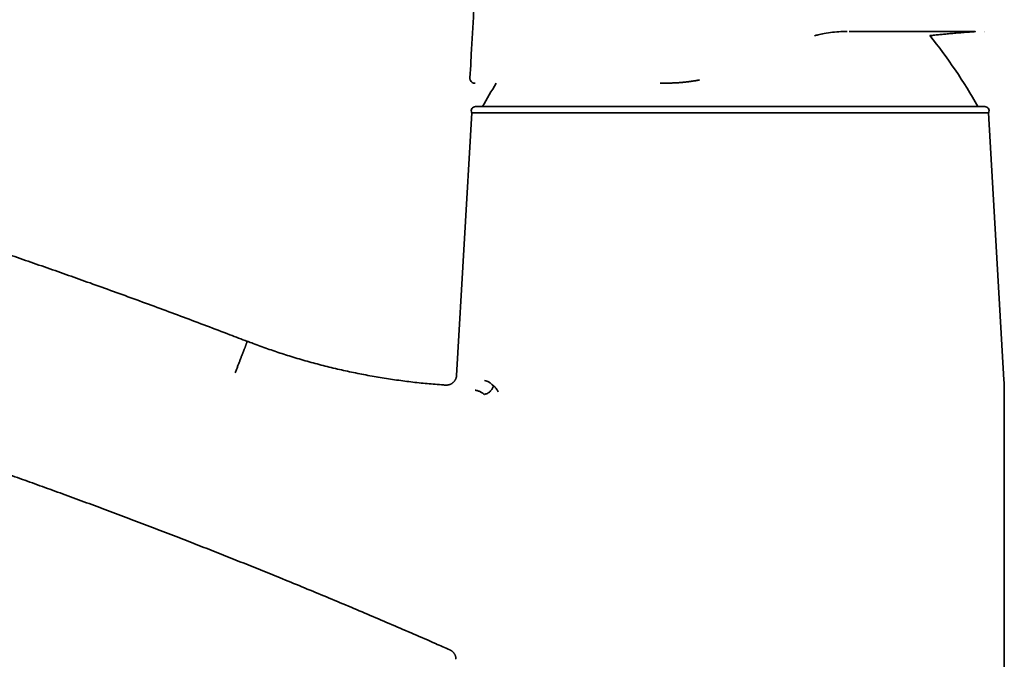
# Model space of a CAD drawing. Header units: millimetres. Extents: x 8 to 665, y 12 to 499.
# Tile 7 of 61: x 141 to 236, y 382 to 444. Entities that reach past the tile are written whole.
import ezdxf

# ---------------------------------------------------------------- set-up
doc = ezdxf.new("R2010")
doc.units = ezdxf.units.MM

msp = doc.modelspace()

# ---------------------------------------------------------------- linework, layer by layer
at = {"color": 7, "linetype": 'Continuous', "lineweight": 35}
for p, q in [((184.819, 439.323), (184.738, 438.104)), ((184.819, 439.323), (184.738, 438.104)), ((184.738, 438.104), (184.746, 438.104)), ((185.278, 435.31), (234.523, 435.31)), ((184.924, 434.724), (183.459, 409.321)), ((234.877, 434.724), (184.924, 434.724)), ((236.367, 408.885), (234.877, 434.724)), ((163.092, 412.251), (163.095, 412.258)), ((236.4, 362.51), (236.4, 407.734))]:
    msp.add_line(p, q, dxfattribs=at)
for centre, radius, start, end in [((190.264, 410.816), 50, 29.33369, 38.85469), ((185.237, 438.071), 0.5, 176.19993, 202.27302), ((185.237, 438.071), 0.5, 206.30535, 269.99995), ((229.537, 410.816), 50, 147.64501, 150.66631), ((185.278, 434.91), 0.4, 90, 207.82679), ((234.523, 434.91), 0.4, 332.17321, 90), ((216.4, 407.734), 20, 0, 3.30187)]:
    msp.add_arc(centre, radius, start, end, dxfattribs=at)
for points, knots in [([(185.702, 452.617), (185.691, 452.491), (185.626, 451.685), (185.513, 450.198), (185.363, 448.158), (185.223, 446.116), (185.091, 444.074), (184.968, 442.032), (184.877, 440.448), (184.83, 439.545), (184.819, 439.323)], [0, 0, 0, 0, 0.028505, 0.182084, 0.335664, 0.489243, 0.642821, 0.796397, 0.949966, 1, 1, 1, 1]), ([(218.049, 442.168), (218.165, 442.199), (218.48, 442.284), (219.065, 442.4), (219.801, 442.508), (220.544, 442.571), (221.011, 442.578), (221.216, 442.581)], [0, 0, 0, 0, 0.1088754, 0.2957994, 0.5471604, 0.8010237, 1, 1, 1, 1]), ([(218.049, 442.168), (218.165, 442.199), (218.48, 442.284), (219.065, 442.4), (219.801, 442.508), (220.544, 442.571), (221.011, 442.578), (221.216, 442.581)], [0, 0, 0, 0, 0.1088754, 0.2957994, 0.5471604, 0.8010237, 1, 1, 1, 1]), ([(221.396, 442.585), (221.48, 442.585), (221.647, 442.585), (221.901, 442.585), (222.153, 442.585), (222.405, 442.585), (222.673, 442.585), (222.959, 442.585), (223.262, 442.585), (223.562, 442.584), (223.878, 442.584), (224.207, 442.584), (224.55, 442.584), (224.889, 442.584), (225.223, 442.584), (225.552, 442.583), (225.884, 442.583), (226.218, 442.583), (226.554, 442.583), (226.884, 442.582), (227.208, 442.582), (227.526, 442.582), (227.819, 442.582), (228.09, 442.582), (228.339, 442.581), (228.583, 442.581), (228.822, 442.581), (229.057, 442.581), (229.289, 442.58), (229.518, 442.58), (229.746, 442.58), (229.967, 442.58), (230.185, 442.579), (230.4, 442.579), (230.611, 442.579), (230.815, 442.579), (231.015, 442.578), (231.21, 442.578), (231.4, 442.578), (231.583, 442.578), (231.758, 442.577), (231.925, 442.577), (232.086, 442.577), (232.238, 442.576), (232.383, 442.576), (232.52, 442.576), (232.654, 442.576), (232.784, 442.575), (232.909, 442.575), (233.014, 442.575), (233.102, 442.574), (233.175, 442.574), (233.243, 442.574), (233.306, 442.574), (233.365, 442.573), (233.419, 442.573), (233.465, 442.573), (233.505, 442.572), (233.537, 442.572), (233.561, 442.572), (233.577, 442.572), (233.587, 442.571), (233.593, 442.571), (233.596, 442.571), (233.594, 442.571), (233.593, 442.571)], [0, 0, 0, 0, 0.01146, 0.022922, 0.034383, 0.045842, 0.0573, 0.071655, 0.086012, 0.100369, 0.114725, 0.131778, 0.148833, 0.165887, 0.182992, 0.200099, 0.217205, 0.235635, 0.254066, 0.272496, 0.290989, 0.309483, 0.327976, 0.343414, 0.358853, 0.374291, 0.389767, 0.405243, 0.420719, 0.436853, 0.452986, 0.469139, 0.485292, 0.502108, 0.518925, 0.535763, 0.552602, 0.570047, 0.587494, 0.60494, 0.62244, 0.639942, 0.657443, 0.675046, 0.69265, 0.710278, 0.727907, 0.747595, 0.767286, 0.786975, 0.8018, 0.816626, 0.831453, 0.846278, 0.862413, 0.87855, 0.894685, 0.910864, 0.927044, 0.943223, 0.955581, 0.96794, 0.980307, 0.992674, 1, 1, 1, 1]), ([(221.396, 442.585), (221.48, 442.585), (221.647, 442.585), (221.901, 442.585), (222.153, 442.585), (222.405, 442.585), (222.673, 442.585), (222.959, 442.585), (223.262, 442.585), (223.562, 442.584), (223.878, 442.584), (224.207, 442.584), (224.55, 442.584), (224.889, 442.584), (225.223, 442.584), (225.552, 442.583), (225.884, 442.583), (226.218, 442.583), (226.554, 442.583), (226.884, 442.582), (227.208, 442.582), (227.526, 442.582), (227.819, 442.582), (228.09, 442.582), (228.339, 442.581), (228.583, 442.581), (228.822, 442.581), (229.057, 442.581), (229.289, 442.58), (229.518, 442.58), (229.746, 442.58), (229.967, 442.58), (230.185, 442.579), (230.4, 442.579), (230.611, 442.579), (230.815, 442.579), (231.015, 442.578), (231.21, 442.578), (231.4, 442.578), (231.583, 442.578), (231.758, 442.577), (231.925, 442.577), (232.086, 442.577), (232.238, 442.576), (232.383, 442.576), (232.52, 442.576), (232.654, 442.576), (232.784, 442.575), (232.909, 442.575), (233.014, 442.575), (233.102, 442.574), (233.175, 442.574), (233.243, 442.574), (233.306, 442.574), (233.365, 442.573), (233.419, 442.573), (233.465, 442.573), (233.505, 442.572), (233.537, 442.572), (233.561, 442.572), (233.577, 442.572), (233.587, 442.571), (233.593, 442.571), (233.596, 442.571), (233.594, 442.571), (233.593, 442.571)], [0, 0, 0, 0, 0.01146, 0.022922, 0.034383, 0.045842, 0.0573, 0.071655, 0.086012, 0.100369, 0.114725, 0.131778, 0.148833, 0.165887, 0.182992, 0.200099, 0.217205, 0.235635, 0.254066, 0.272496, 0.290989, 0.309483, 0.327976, 0.343414, 0.358853, 0.374291, 0.389767, 0.405243, 0.420719, 0.436853, 0.452986, 0.469139, 0.485292, 0.502108, 0.518925, 0.535763, 0.552602, 0.570047, 0.587494, 0.60494, 0.62244, 0.639942, 0.657443, 0.675046, 0.69265, 0.710278, 0.727907, 0.747595, 0.767286, 0.786975, 0.8018, 0.816626, 0.831453, 0.846278, 0.862413, 0.87855, 0.894685, 0.910864, 0.927044, 0.943223, 0.955581, 0.96794, 0.980307, 0.992674, 1, 1, 1, 1]), ([(229.204, 442.178), (229.252, 442.183), (229.374, 442.196), (229.574, 442.216), (229.806, 442.24), (230.041, 442.263), (230.279, 442.287), (230.518, 442.31), (230.764, 442.333), (231.017, 442.356), (231.287, 442.381), (231.574, 442.407), (231.88, 442.433), (232.193, 442.46), (232.515, 442.487), (232.845, 442.513), (233.184, 442.54), (233.434, 442.559), (233.572, 442.569), (233.593, 442.571)], [0, 0, 0, 0, 0.0323007, 0.0836262, 0.1366335, 0.1913231, 0.2444288, 0.2990305, 0.3551287, 0.4127238, 0.4718161, 0.5395359, 0.609122, 0.680575, 0.7538958, 0.8290851, 0.9061439, 0.9850731, 1, 1, 1, 1]), ([(229.204, 442.178), (229.252, 442.183), (229.374, 442.196), (229.574, 442.216), (229.806, 442.24), (230.041, 442.263), (230.279, 442.287), (230.518, 442.31), (230.764, 442.333), (231.017, 442.356), (231.287, 442.381), (231.574, 442.407), (231.88, 442.433), (232.193, 442.46), (232.515, 442.487), (232.845, 442.513), (233.184, 442.54), (233.434, 442.559), (233.572, 442.569), (233.593, 442.571)], [0, 0, 0, 0, 0.0323, 0.083626, 0.136633, 0.191323, 0.244428, 0.29903, 0.355128, 0.412723, 0.471816, 0.539536, 0.609122, 0.680575, 0.753896, 0.829085, 0.906144, 0.985073, 1, 1, 1, 1]), ([(234.447, 442.574), (234.447, 442.574), (234.449, 442.574), (234.452, 442.575), (234.456, 442.575), (234.459, 442.575), (234.461, 442.576), (234.462, 442.576), (234.462, 442.576)], [0, 0, 0, 0, 0.066635, 0.562357, 0.771544, 0.867924, 0.980179, 1, 1, 1, 1]), ([(163.228, 412.602), (162.665, 412.819), (161.355, 413.325), (159.295, 414.109), (157.047, 414.955), (154.796, 415.793), (152.542, 416.623), (150.285, 417.443), (148.088, 418.233), (145.95, 418.993), (143.873, 419.722), (141.794, 420.445), (139.712, 421.161), (137.627, 421.869), (135.54, 422.57), (133.451, 423.264), (131.359, 423.95), (129.265, 424.629), (127.168, 425.302), (125.069, 425.966), (123.008, 426.611), (120.985, 427.237), (119, 427.844), (117.013, 428.444), (115.024, 429.038), (112.992, 429.637), (110.919, 430.241), (108.803, 430.849), (106.685, 431.45), (104.565, 432.044), (102.443, 432.63), (100.359, 433.198), (98.314, 433.748), (96.308, 434.281), (94.3, 434.807), (92.29, 435.327), (90.201, 435.859), (88.032, 436.405), (85.783, 436.961), (83.532, 437.509), (81.279, 438.05), (79.024, 438.582), (76.768, 439.105), (74.698, 439.578), (73.379, 439.873), (72.815, 439.999)], [0, 0, 0, 0, 0.0191426, 0.0445416, 0.0699405, 0.0953395, 0.1207384, 0.1461374, 0.1715363, 0.1948187, 0.2181011, 0.2413834, 0.2646658, 0.2879482, 0.3112305, 0.3345129, 0.3577953, 0.3810777, 0.40436, 0.4276424, 0.4509248, 0.4728767, 0.4948287, 0.5167806, 0.5387326, 0.5606845, 0.5839669, 0.6072493, 0.6305316, 0.653814, 0.6770964, 0.7003787, 0.7223307, 0.7442827, 0.7662346, 0.7881866, 0.8101385, 0.8346384, 0.8591384, 0.8836383, 0.9081383, 0.9326382, 0.9571382, 0.9816381, 1, 1, 1, 1]), ([(184.742, 438.104), (184.742, 438.096), (184.741, 438.08), (184.741, 438.057), (184.742, 438.034), (184.744, 438.013), (184.746, 437.992), (184.75, 437.973), (184.753, 437.955), (184.758, 437.934), (184.764, 437.913), (184.771, 437.892), (184.777, 437.874), (184.783, 437.86), (184.787, 437.853), (184.788, 437.849)], [0, 0, 0, 0, 0.040217, 0.08034, 0.121268, 0.163868, 0.208931, 0.257141, 0.309077, 0.365212, 0.464671, 0.577093, 0.703373, 0.844173, 1, 1, 1, 1]), ([(184.742, 438.104), (184.742, 438.096), (184.741, 438.08), (184.741, 438.057), (184.742, 438.034), (184.744, 438.013), (184.746, 437.992), (184.75, 437.973), (184.753, 437.955), (184.758, 437.934), (184.764, 437.913), (184.771, 437.892), (184.777, 437.874), (184.783, 437.86), (184.787, 437.853), (184.788, 437.849)], [0, 0, 0, 0, 0.040217, 0.08034, 0.121268, 0.163868, 0.208931, 0.257141, 0.309077, 0.365212, 0.464671, 0.577093, 0.703373, 0.844173, 1, 1, 1, 1]), ([(203.739, 437.587), (203.766, 437.587), (203.84, 437.587), (203.967, 437.588), (204.086, 437.59), (204.176, 437.592), (204.234, 437.594), (204.293, 437.596), (204.35, 437.598), (204.403, 437.6), (204.449, 437.601), (204.487, 437.603), (204.519, 437.604), (204.545, 437.606), (204.565, 437.607), (204.585, 437.608), (204.605, 437.609), (204.628, 437.61), (204.654, 437.611), (204.686, 437.613), (204.729, 437.615), (204.784, 437.619), (204.854, 437.623), (204.934, 437.628), (205.024, 437.635), (205.124, 437.643), (205.232, 437.652), (205.347, 437.663), (205.469, 437.675), (205.599, 437.689), (205.739, 437.705), (205.879, 437.722), (206.02, 437.741), (206.16, 437.76), (206.306, 437.782), (206.458, 437.806), (206.617, 437.832), (206.781, 437.862), (206.892, 437.882), (206.948, 437.893), (206.949, 437.893)], [0, 0, 0, 0, 0.0255728, 0.0722575, 0.1199372, 0.1380082, 0.1562315, 0.1746107, 0.192905, 0.2094255, 0.2238527, 0.2355411, 0.2453742, 0.2533539, 0.25949, 0.2644635, 0.2715349, 0.277954, 0.2860419, 0.2958137, 0.3072683, 0.3256846, 0.34725, 0.3719591, 0.3998057, 0.430783, 0.4648837, 0.49989, 0.5376605, 0.5781898, 0.6214725, 0.6675042, 0.709052, 0.752606, 0.798165, 0.8457284, 0.8952964, 0.94687, 0.9995638, 1, 1, 1, 1]), ([(185.171, 437.576), (185.171, 437.576), (185.174, 437.575), (185.177, 437.575), (185.185, 437.574), (185.194, 437.573), (185.202, 437.572), (185.21, 437.572), (185.216, 437.572), (185.22, 437.571), (185.223, 437.571), (185.224, 437.571)], [0, 0, 0, 0, 0.002931, 0.033819, 0.069533, 0.167929, 0.293514, 0.447106, 0.629132, 0.806065, 1, 1, 1, 1]), ([(185.231, 437.571), (185.232, 437.571), (185.236, 437.571), (185.239, 437.571), (185.241, 437.571), (185.241, 437.571)], [0, 0, 0, 0, 0.333422, 0.872444, 1, 1, 1, 1]), ([(203.138, 437.587), (203.176, 437.587), (203.263, 437.587), (203.396, 437.587), (203.537, 437.586), (203.644, 437.586), (203.706, 437.587), (203.721, 437.587)], [0, 0, 0, 0, 0.1948134, 0.4485837, 0.6897458, 0.9250242, 1, 1, 1, 1]), ([(95.188, 413.787), (95.658, 413.66), (96.893, 413.326), (98.889, 412.775), (101.178, 412.135), (103.464, 411.485), (105.748, 410.828), (108.029, 410.161), (110.245, 409.504), (112.394, 408.858), (114.478, 408.224), (116.56, 407.582), (118.64, 406.933), (120.717, 406.276), (122.792, 405.613), (124.865, 404.941), (126.935, 404.263), (129.003, 403.577), (131.068, 402.884), (133.131, 402.183), (135.152, 401.489), (137.132, 400.802), (139.07, 400.121), (141.005, 399.434), (142.939, 398.741), (144.909, 398.027), (146.916, 397.292), (148.959, 396.535), (150.999, 395.772), (153.037, 395.001), (155.071, 394.222), (157.065, 393.452), (159.017, 392.69), (160.928, 391.936), (162.836, 391.176), (164.742, 390.41), (166.719, 389.608), (168.766, 388.768), (170.884, 387.89), (172.999, 387.005), (175.11, 386.111), (177.218, 385.21), (179.322, 384.301), (181.185, 383.489), (182.345, 382.977), (182.806, 382.773)], [0, 0, 0, 0, 0.015699, 0.041245, 0.066791, 0.092336, 0.117882, 0.143428, 0.168973, 0.19239, 0.215807, 0.239224, 0.262641, 0.286057, 0.309474, 0.332891, 0.356308, 0.379725, 0.403142, 0.426558, 0.449975, 0.472054, 0.494133, 0.516211, 0.53829, 0.560369, 0.583786, 0.607203, 0.630619, 0.654036, 0.677453, 0.70087, 0.722949, 0.745027, 0.767106, 0.789185, 0.811263, 0.835905, 0.860546, 0.885188, 0.909829, 0.934471, 0.959112, 0.983753, 1, 1, 1, 1]), ([(162.056, 409.562), (162.076, 409.614), (162.116, 409.719), (162.177, 409.875), (162.236, 410.03), (162.296, 410.184), (162.354, 410.335), (162.411, 410.483), (162.467, 410.628), (162.521, 410.769), (162.574, 410.906), (162.625, 411.039), (162.675, 411.167), (162.722, 411.289), (162.767, 411.406), (162.809, 411.516), (162.849, 411.62), (162.887, 411.718), (162.922, 411.808), (162.954, 411.89), (162.982, 411.965), (163.008, 412.032), (163.031, 412.091), (163.051, 412.142), (163.067, 412.184), (163.079, 412.215), (163.087, 412.237), (163.093, 412.252), (163.095, 412.257), (163.096, 412.26)], [0, 0, 0, 0, 0.038013, 0.076145, 0.114339, 0.152533, 0.190666, 0.228678, 0.266691, 0.304824, 0.343018, 0.381211, 0.419344, 0.457357, 0.49537, 0.533502, 0.571696, 0.60989, 0.648022, 0.686035, 0.724048, 0.762181, 0.800374, 0.838568, 0.876701, 0.914714, 0.943138, 0.971575, 1, 1, 1, 1]), ([(163.232, 412.613), (163.232, 412.612), (163.231, 412.611), (163.227, 412.6), (163.221, 412.583), (163.211, 412.559), (163.199, 412.527), (163.184, 412.488), (163.166, 412.442), (163.146, 412.389), (163.123, 412.329), (163.105, 412.283), (163.096, 412.26)], [0, 0, 0, 0, 0.097779, 0.19745, 0.297122, 0.396793, 0.496461, 0.597167, 0.697876, 0.798585, 0.899294, 1, 1, 1, 1]), ([(182.394, 408.381), (182.328, 408.386), (181.995, 408.406), (181.401, 408.453), (180.611, 408.522), (179.827, 408.601), (179.044, 408.69), (178.257, 408.788), (177.465, 408.897), (176.67, 409.016), (175.876, 409.145), (175.084, 409.283), (174.294, 409.432), (173.505, 409.59), (172.719, 409.758), (171.935, 409.935), (171.152, 410.122), (170.373, 410.319), (169.595, 410.525), (168.821, 410.741), (168.049, 410.966), (167.301, 411.195), (166.577, 411.425), (165.877, 411.656), (165.18, 411.896), (164.486, 412.143), (163.836, 412.382), (163.42, 412.542), (163.232, 412.613)], [0, 0, 0, 0, 0.010042, 0.050777, 0.090784, 0.130792, 0.1708, 0.210807, 0.251631, 0.292455, 0.333279, 0.374103, 0.414927, 0.455751, 0.496575, 0.537399, 0.578223, 0.619048, 0.659872, 0.700696, 0.74152, 0.782344, 0.819766, 0.857188, 0.89461, 0.932032, 0.969454, 1, 1, 1, 1]), ([(183.459, 409.321), (183.457, 409.294), (183.452, 409.241), (183.438, 409.164), (183.419, 409.091), (183.396, 409.024), (183.37, 408.962), (183.342, 408.906), (183.314, 408.856), (183.285, 408.812), (183.257, 408.773), (183.231, 408.74), (183.205, 408.711), (183.178, 408.682), (183.147, 408.65), (183.109, 408.617), (183.066, 408.582), (183.016, 408.546), (182.959, 408.51), (182.895, 408.477), (182.825, 408.446), (182.748, 408.419), (182.665, 408.398), (182.578, 408.384), (182.486, 408.377), (182.425, 408.379), (182.394, 408.381)], [0, 0, 0, 0, 0.0513159, 0.1009452, 0.1485274, 0.1937383, 0.2362945, 0.2759561, 0.3125258, 0.3458467, 0.3757984, 0.4022917, 0.4254078, 0.4498834, 0.47803, 0.5098328, 0.5452531, 0.5842214, 0.626629, 0.6723216, 0.7210922, 0.7726782, 0.8267595, 0.8829615, 0.9408616, 1, 1, 1, 1]), ([(186.16, 408.827), (186.233, 408.811), (186.377, 408.78), (186.597, 408.666), (186.816, 408.508), (186.959, 408.361), (187.031, 408.288)], [0, 0, 0, 0, 0.251352, 0.499881, 0.748472, 1, 1, 1, 1]), ([(187.032, 408.288), (187.032, 408.289), (187.033, 408.293), (187.037, 408.299), (187.047, 408.309), (187.058, 408.309), (187.065, 408.31)], [0, 0, 0, 0, 0.087864, 0.180313, 0.393918, 1, 1, 1, 1]), ([(187.065, 408.31), (187.137, 408.225), (187.282, 408.055), (187.419, 407.839), (187.488, 407.732)], [0, 0, 0, 0, 0.500233, 1, 1, 1, 1]), ([(186.149, 407.474), (186.112, 407.502), (186.039, 407.558), (185.927, 407.636), (185.813, 407.702), (185.698, 407.758), (185.583, 407.805), (185.469, 407.843), (185.355, 407.871), (185.279, 407.882), (185.241, 407.887)], [0, 0, 0, 0, 0.125054, 0.24999, 0.37496, 0.500028, 0.625072, 0.750058, 0.875027, 1, 1, 1, 1]), ([(187.024, 408.288), (187.005, 408.241), (186.967, 408.147), (186.898, 408.009), (186.806, 407.879), (186.696, 407.762), (186.571, 407.66), (186.435, 407.577), (186.293, 407.518), (186.197, 407.489), (186.149, 407.474)], [0, 0, 0, 0, 0.12516, 0.249398, 0.374132, 0.499752, 0.625517, 0.750617, 0.874975, 1, 1, 1, 1]), ([(182.806, 382.775), (182.828, 382.764), (182.871, 382.744), (182.931, 382.709), (182.985, 382.672), (183.033, 382.636), (183.075, 382.6), (183.111, 382.566), (183.141, 382.534), (183.166, 382.505), (183.188, 382.478), (183.209, 382.451), (183.231, 382.419), (183.255, 382.382), (183.28, 382.338), (183.306, 382.288), (183.331, 382.232), (183.353, 382.169), (183.373, 382.1), (183.389, 382.024), (183.4, 381.944), (183.401, 381.888), (183.402, 381.86)], [0, 0, 0, 0, 0.063977, 0.124346, 0.180747, 0.23288, 0.280507, 0.323441, 0.361546, 0.394725, 0.42291, 0.451143, 0.484502, 0.522974, 0.566518, 0.615056, 0.668468, 0.726576, 0.789136, 0.855833, 0.926277, 1, 1, 1, 1])]:
    msp.add_open_spline(points, degree=3, knots=knots, dxfattribs=at)

doc.saveas('drawing.dxf')
